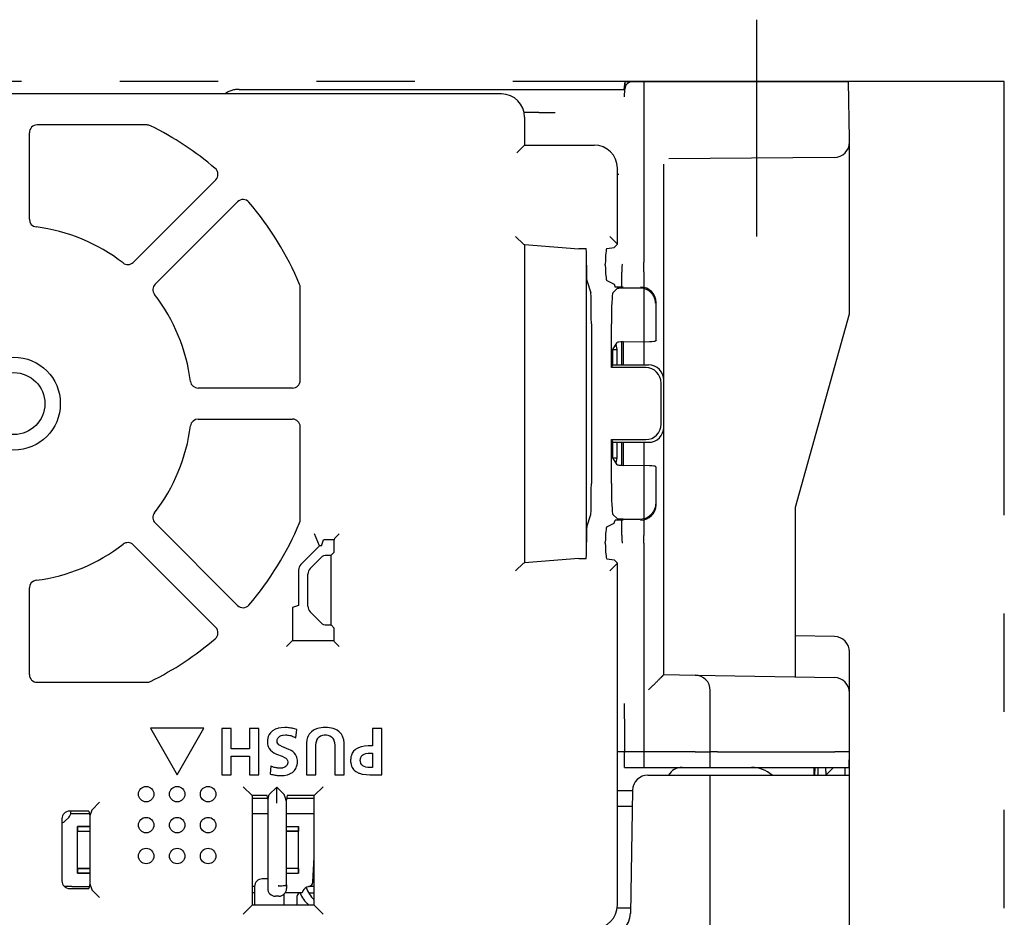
# Model space of a CAD drawing. Header units: millimetres. Extents: x 35 to 820, y -209 to 637.
# Tile 36 of 36: x 358 to 422, y 579 to 637. Entities that reach past the tile are written whole.
import ezdxf

# ---------------------------------------------------------------- set-up
doc = ezdxf.new("R2010")
doc.units = ezdxf.units.MM
doc.linetypes.add('PHANTOMX2', pattern=[127, 63.5, -12.7, 12.7, -12.7, 12.7, -12.7])
for name, color, linetype in [('10', 3, 'CONTINUOUS'), ('12', 7, 'CONTINUOUS'), ('18', 1, 'PHANTOMX2')]:
    doc.layers.add(name, color=color, linetype=linetype)

msp = doc.modelspace()

# ---------------------------------------------------------------- linework, layer by layer
at = {"layer": '10'}
for p, q in [((397.46, 632.074), (397.515, 632.574)), ((397.48, 631.582), (397.515, 632.574)), ((397.515, 632.574), (411.95, 632.574)), ((398.715, 632.574), (398.715, 621.931)), ((412.015, 628.874), (411.95, 632.574)), ((372.568, 632.074), (397.497, 632.074)), ((389.515, 631.774), (326.515, 631.774)), ((391.436, 630.574), (390.984, 630.574)), ((391.936, 630.574), (391.995, 630.574)), ((391.015, 630.274), (391.015, 628.474)), ((359.015, 623.679), (359.015, 629.274)), ((366.617, 629.774), (359.515, 629.774)), ((412.015, 617.574), (412.015, 628.874)), ((390.514, 627.973), (391.015, 628.474)), ((391.015, 628.474), (395.515, 628.474)), ((411.024, 627.67), (400.346, 627.576)), ((397.015, 622.079), (397.015, 626.974)), ((400.015, 594.273), (400.015, 627.245)), ((371.056, 626.229), (365.726, 620.899)), ((367.14, 619.485), (372.47, 624.815)), ((390.935, 622.08), (390.436, 622.579)), ((397.013, 622.08), (396.514, 622.579)), ((390.936, 622.079), (391.015, 622.053)), ((391.015, 622.053), (391.015, 601.494)), ((391.015, 622.053), (394.515, 621.774)), ((395, 621.774), (394.515, 621.774)), ((396.339, 621.791), (396.801, 621.865)), ((397.015, 622.079), (396.801, 621.865)), ((397.014, 622.079), (397.015, 622.079)), ((395.015, 602.756), (395.015, 620.791)), ((396.232, 620.723), (396.232, 620.791)), ((397.314, 620.77), (397.366, 620.771)), ((398.715, 620.79), (398.715, 620.914)), ((395.031, 619.724), (395.296, 618.93)), ((396.335, 619.724), (396.801, 619.499)), ((397.305, 619.302), (397.305, 620.27)), ((398.715, 620.291), (398.715, 614.274)), ((376.515, 613.274), (376.515, 619.274)), ((396.994, 619.203), (396.721, 618.93)), ((396.801, 619.499), (396.866, 619.302)), ((397.375, 619.302), (396.866, 619.302)), ((398.453, 619.238), (397.396, 619.227)), ((399.515, 615.886), (399.515, 618.303)), ((408.515, 605.074), (412.015, 617.574)), ((395.329, 616.932), (395.329, 606.615)), ((396.622, 614.099), (396.622, 616.932)), ((396.727, 615.274), (396.994, 615.721)), ((396.727, 614.274), (396.727, 615.274)), ((396.727, 615.274), (396.989, 615.274)), ((396.989, 615.274), (396.923, 615.602)), ((396.989, 614.274), (396.989, 615.274)), ((397.305, 614.274), (397.305, 615.759)), ((397.375, 615.761), (397.375, 614.274)), ((397.396, 615.761), (399.081, 615.791)), ((399.515, 615.886), (399.482, 615.831)), ((396.622, 614.099), (396.727, 614.274)), ((398.844, 614.099), (396.622, 614.099)), ((396.727, 614.274), (399.019, 614.274)), ((376.015, 612.774), (369.92, 612.774)), ((399.84, 610.445), (399.84, 613.102)), ((369.92, 610.774), (376.015, 610.774)), ((376.515, 604.274), (376.515, 610.274)), ((396.622, 606.615), (396.622, 609.449)), ((396.622, 609.449), (398.844, 609.449)), ((396.622, 609.449), (396.727, 609.274)), ((396.727, 608.274), (396.727, 609.274)), ((396.727, 609.274), (399.019, 609.274)), ((396.989, 608.274), (396.989, 609.274)), ((397.305, 607.788), (397.305, 609.274)), ((397.375, 609.274), (397.375, 607.786)), ((398.715, 609.274), (398.715, 603.256)), ((396.727, 608.274), (396.989, 608.274)), ((396.994, 607.826), (396.727, 608.274)), ((396.923, 607.945), (396.989, 608.274)), ((399.081, 607.756), (397.396, 607.786)), ((399.515, 607.661), (399.482, 607.716)), ((399.515, 605.244), (399.515, 607.661)), ((395.031, 603.823), (395.296, 604.618)), ((396.994, 604.344), (396.721, 604.618)), ((408.515, 594.125), (408.515, 605.074)), ((372.47, 598.732), (367.14, 604.062)), ((396.335, 603.823), (396.801, 604.048)), ((396.801, 604.048), (396.866, 604.245)), ((397.375, 604.245), (396.866, 604.245)), ((397.305, 603.277), (397.305, 604.245)), ((397.396, 604.32), (398.453, 604.309)), ((377.763, 602.58), (377.439, 603.363)), ((378.741, 603.063), (379.041, 603.363)), ((365.726, 602.648), (371.056, 597.318)), ((377.763, 602.58), (376.554, 601.371)), ((377.884, 602.58), (377.763, 602.58)), ((377.884, 602.58), (378.015, 602.974)), ((378.711, 602.974), (378.015, 602.974)), ((378.741, 603.063), (378.711, 602.974)), ((378.711, 602.17), (378.711, 602.974)), ((396.232, 602.756), (396.232, 602.825)), ((397.366, 602.776), (397.314, 602.777)), ((398.715, 602.757), (398.715, 602.633)), ((378.222, 601.974), (378.515, 601.974)), ((378.515, 601.974), (378.711, 602.17)), ((378.515, 597.474), (378.515, 601.974)), ((377.868, 601.827), (377.161, 601.12)), ((390.935, 601.467), (390.436, 600.968)), ((390.936, 601.468), (391.015, 601.494)), ((394.515, 601.774), (391.015, 601.494)), ((394.515, 601.774), (395, 601.774)), ((396.339, 601.756), (396.801, 601.682)), ((397.013, 601.467), (396.514, 600.968)), ((396.801, 601.682), (397.015, 601.468)), ((397.015, 601.468), (397.014, 601.468)), ((397.015, 579.373), (397.015, 601.468)), ((398.715, 601.633), (398.715, 588.274)), ((376.408, 601.018), (376.408, 598.742)), ((377.015, 598.681), (377.015, 600.766)), ((359.015, 594.273), (359.015, 599.868)), ((376.408, 598.742), (376.015, 598.611)), ((376.015, 598.611), (376.015, 596.474)), ((377.161, 598.327), (377.868, 597.62)), ((378.222, 597.474), (378.515, 597.474)), ((378.515, 597.474), (378.711, 597.277)), ((378.711, 596.474), (378.711, 597.277)), ((375.625, 596.084), (376.015, 596.474)), ((376.015, 596.474), (378.711, 596.474)), ((378.741, 596.384), (378.711, 596.474)), ((378.741, 596.384), (379.041, 596.084)), ((411.032, 596.73), (408.515, 596.774)), ((412.015, 497.874), (412.015, 595.73)), ((400.015, 594.274), (402.032, 594.238)), ((359.515, 593.774), (366.617, 593.774)), ((402.033, 594.238), (411.032, 594.081)), ((403.015, 589.274), (403.015, 593.238)), ((366.831, 590.798), (368.563, 587.797)), ((370.296, 590.798), (366.831, 590.798)), ((368.563, 587.797), (370.296, 590.798)), ((371.444, 590.797), (371.444, 587.798)), ((372.045, 590.797), (371.444, 590.797)), ((372.045, 589.482), (372.045, 590.797)), ((373.248, 590.797), (373.248, 589.482)), ((373.849, 590.797), (373.248, 590.797)), ((373.849, 587.798), (373.849, 590.797)), ((374.592, 590.517), (374.506, 590.397)), ((374.7, 590.618), (374.592, 590.517)), ((374.731, 590.641), (374.7, 590.618)), ((374.869, 590.721), (374.731, 590.641)), ((374.899, 590.735), (374.869, 590.721)), ((375.068, 590.793), (374.899, 590.735)), ((375.09, 590.799), (375.068, 590.793)), ((375.293, 590.835), (375.09, 590.799)), ((375.521, 590.848), (375.293, 590.835)), ((375.599, 590.847), (375.521, 590.848)), ((375.677, 590.844), (375.599, 590.847)), ((375.755, 590.838), (375.677, 590.844)), ((375.833, 590.83), (375.755, 590.838)), ((375.91, 590.819), (375.833, 590.83)), ((375.917, 590.818), (375.91, 590.819)), ((375.993, 590.803), (375.917, 590.818)), ((376.069, 590.787), (375.993, 590.803)), ((376.145, 590.768), (376.069, 590.787)), ((376.29, 590.732), (376.145, 590.768)), ((376.234, 590.191), (376.29, 590.732)), ((377.13, 590.469), (377.099, 590.426)), ((377.238, 590.582), (377.13, 590.469)), ((377.365, 590.674), (377.238, 590.582)), ((377.413, 590.701), (377.365, 590.674)), ((377.571, 590.768), (377.413, 590.701)), ((377.623, 590.784), (377.571, 590.768)), ((377.74, 590.812), (377.623, 590.784)), ((377.865, 590.832), (377.74, 590.812)), ((377.998, 590.844), (377.865, 590.832)), ((378.067, 590.847), (377.998, 590.844)), ((378.138, 590.848), (378.067, 590.847)), ((378.21, 590.847), (378.138, 590.848)), ((378.279, 590.844), (378.21, 590.847)), ((378.412, 590.832), (378.279, 590.844)), ((378.537, 590.812), (378.412, 590.832)), ((378.654, 590.784), (378.537, 590.812)), ((378.706, 590.768), (378.654, 590.784)), ((378.864, 590.701), (378.706, 590.768)), ((378.912, 590.674), (378.864, 590.701)), ((379.039, 590.582), (378.912, 590.674)), ((379.146, 590.469), (379.039, 590.582)), ((379.178, 590.426), (379.146, 590.469)), ((381.18, 590.797), (381.18, 589.658)), ((381.782, 590.797), (381.18, 590.797)), ((381.782, 587.798), (381.782, 590.797)), ((397.462, 590.909), (397.462, 589.273)), ((374.397, 590.002), (374.396, 589.942)), ((374.396, 589.942), (374.397, 589.895)), ((374.402, 590.06), (374.397, 590.002)), ((374.397, 589.895), (374.399, 589.851)), ((374.399, 589.851), (374.41, 589.767)), ((374.419, 590.169), (374.402, 590.06)), ((374.448, 590.269), (374.419, 590.169)), ((374.486, 590.361), (374.448, 590.269)), ((374.506, 590.397), (374.486, 590.361)), ((375.023, 590.014), (375.026, 590.038)), ((375.023, 589.989), (375.023, 590.014)), ((375.026, 589.938), (375.023, 589.989)), ((375.026, 590.038), (375.036, 590.083)), ((375.037, 589.891), (375.026, 589.938)), ((375.036, 590.083), (375.052, 590.125)), ((375.079, 589.809), (375.037, 589.891)), ((375.052, 590.125), (375.074, 590.164)), ((375.074, 590.164), (375.131, 590.23)), ((375.131, 590.23), (375.204, 590.284)), ((375.204, 590.284), (375.287, 590.325)), ((375.287, 590.325), (375.376, 590.353)), ((375.376, 590.353), (375.411, 590.361)), ((375.411, 590.361), (375.555, 590.376)), ((375.555, 590.376), (375.626, 590.374)), ((375.626, 590.374), (375.696, 590.367)), ((375.696, 590.367), (375.766, 590.357)), ((375.766, 590.357), (375.836, 590.343)), ((375.836, 590.343), (375.905, 590.325)), ((375.905, 590.325), (375.974, 590.304)), ((375.974, 590.304), (376.041, 590.28)), ((376.041, 590.28), (376.107, 590.253)), ((376.107, 590.253), (376.171, 590.223)), ((376.171, 590.223), (376.234, 590.191)), ((376.92, 589.865), (376.914, 589.714)), ((376.948, 590.061), (376.92, 589.865)), ((376.997, 590.23), (376.948, 590.061)), ((377.021, 590.288), (376.997, 590.23)), ((377.099, 590.426), (377.021, 590.288)), ((377.521, 589.692), (377.548, 589.877)), ((377.548, 589.877), (377.591, 590.022)), ((377.591, 590.022), (377.594, 590.03)), ((377.594, 590.03), (377.655, 590.144)), ((377.655, 590.144), (377.661, 590.154)), ((377.661, 590.154), (377.739, 590.243)), ((377.739, 590.243), (377.836, 590.31)), ((377.836, 590.31), (377.847, 590.315)), ((377.847, 590.315), (377.91, 590.341)), ((377.91, 590.341), (377.98, 590.36)), ((377.98, 590.36), (378.056, 590.372)), ((378.056, 590.372), (378.096, 590.375)), ((378.096, 590.375), (378.138, 590.376)), ((378.138, 590.376), (378.181, 590.375)), ((378.181, 590.375), (378.221, 590.372)), ((378.221, 590.372), (378.297, 590.36)), ((378.297, 590.36), (378.366, 590.341)), ((378.366, 590.341), (378.43, 590.315)), ((378.43, 590.315), (378.44, 590.31)), ((378.44, 590.31), (378.537, 590.243)), ((378.537, 590.243), (378.615, 590.154)), ((378.615, 590.154), (378.622, 590.144)), ((378.622, 590.144), (378.682, 590.03)), ((378.682, 590.03), (378.685, 590.022)), ((378.685, 590.022), (378.729, 589.877)), ((378.729, 589.877), (378.755, 589.692)), ((379.255, 590.288), (379.178, 590.426)), ((379.279, 590.23), (379.255, 590.288)), ((379.329, 590.061), (379.279, 590.23)), ((379.357, 589.865), (379.329, 590.061)), ((379.362, 589.714), (379.357, 589.865)), ((373.248, 589.482), (372.045, 589.482)), ((374.41, 589.767), (374.428, 589.69)), ((374.428, 589.69), (374.452, 589.618)), ((374.452, 589.618), (374.517, 589.493)), ((374.517, 589.493), (374.601, 589.387)), ((374.601, 589.387), (374.7, 589.298)), ((374.7, 589.298), (374.811, 589.224)), ((374.811, 589.224), (374.989, 589.134)), ((375.144, 589.74), (375.079, 589.809)), ((375.228, 589.68), (375.144, 589.74)), ((375.374, 589.607), (375.228, 589.68)), ((375.439, 589.58), (375.374, 589.607)), ((375.68, 589.483), (375.439, 589.58)), ((375.741, 589.457), (375.68, 589.483)), ((375.921, 589.367), (375.741, 589.457)), ((376.032, 589.294), (375.921, 589.367)), ((376.132, 589.207), (376.032, 589.294)), ((376.216, 589.104), (376.132, 589.207)), ((376.914, 589.714), (376.914, 587.798)), ((377.515, 589.529), (377.521, 589.692)), ((377.515, 587.798), (377.515, 589.529)), ((378.755, 589.692), (378.761, 589.529)), ((378.761, 589.529), (378.761, 587.798)), ((379.362, 587.798), (379.362, 589.714)), ((379.883, 589.192), (379.861, 589.149)), ((379.967, 589.314), (379.883, 589.192)), ((380.073, 589.418), (379.967, 589.314)), ((380.107, 589.444), (380.073, 589.418)), ((380.243, 589.525), (380.107, 589.444)), ((380.278, 589.541), (380.243, 589.525)), ((380.445, 589.6), (380.278, 589.541)), ((380.474, 589.608), (380.445, 589.6)), ((380.678, 589.645), (380.474, 589.608)), ((380.911, 589.658), (380.678, 589.645)), ((380.754, 589.165), (380.904, 589.184)), ((380.904, 589.184), (380.97, 589.186)), ((381.18, 589.658), (380.911, 589.658)), ((380.97, 589.186), (381.18, 589.186)), ((381.18, 589.186), (381.18, 588.271)), ((397.462, 589.273), (397.015, 589.273)), ((397.462, 589.273), (397.506, 589.273)), ((397.48, 588.274), (397.462, 589.273)), ((402.032, 589.274), (398.006, 589.274)), ((402.997, 588.274), (403.015, 589.274)), ((403.489, 589.274), (411.067, 589.274)), ((411.997, 588.274), (412.015, 589.274)), ((372.045, 587.798), (372.045, 589.01)), ((372.045, 589.01), (373.248, 589.01)), ((373.248, 589.01), (373.248, 587.798)), ((374.989, 589.134), (375.053, 589.107)), ((375.053, 589.107), (375.294, 589.013)), ((375.294, 589.013), (375.349, 588.991)), ((375.349, 588.991), (375.505, 588.918)), ((375.505, 588.918), (375.585, 588.866)), ((375.585, 588.866), (375.653, 588.8)), ((375.653, 588.8), (375.655, 588.798)), ((375.655, 588.798), (375.695, 588.725)), ((375.706, 588.569), (375.692, 588.499)), ((375.695, 588.725), (375.71, 588.643)), ((375.71, 588.636), (375.706, 588.569)), ((375.71, 588.643), (375.71, 588.636)), ((376.281, 588.98), (376.216, 589.104)), ((376.305, 588.91), (376.281, 588.98)), ((376.322, 588.834), (376.305, 588.91)), ((376.314, 588.43), (376.331, 588.541)), ((376.333, 588.751), (376.322, 588.834)), ((376.331, 588.541), (376.336, 588.6)), ((376.336, 588.707), (376.333, 588.751)), ((376.337, 588.662), (376.336, 588.707)), ((376.336, 588.6), (376.337, 588.662)), ((379.773, 588.769), (379.771, 588.705)), ((379.771, 588.705), (379.773, 588.639)), ((379.777, 588.831), (379.773, 588.769)), ((379.773, 588.639), (379.778, 588.576)), ((379.794, 588.947), (379.777, 588.831)), ((379.778, 588.576), (379.798, 588.46)), ((379.823, 589.053), (379.794, 588.947)), ((379.861, 589.149), (379.823, 589.053)), ((380.399, 588.771), (380.402, 588.801)), ((380.399, 588.739), (380.399, 588.771)), ((380.399, 588.707), (380.399, 588.739)), ((380.402, 588.676), (380.399, 588.707)), ((380.402, 588.801), (380.411, 588.858)), ((380.41, 588.619), (380.402, 588.676)), ((380.425, 588.567), (380.41, 588.619)), ((380.411, 588.858), (380.425, 588.909)), ((380.425, 588.909), (380.445, 588.956)), ((380.444, 588.519), (380.425, 588.567)), ((380.445, 588.956), (380.5, 589.033)), ((380.5, 589.033), (380.571, 589.093)), ((380.571, 589.093), (380.657, 589.136)), ((380.657, 589.136), (380.754, 589.165)), ((374.627, 588.348), (374.572, 587.854)), ((374.685, 588.325), (374.627, 588.348)), ((374.744, 588.303), (374.685, 588.325)), ((374.773, 588.294), (374.744, 588.303)), ((374.833, 588.276), (374.773, 588.294)), ((374.894, 588.26), (374.833, 588.276)), ((374.956, 588.247), (374.894, 588.26)), ((375.018, 588.236), (374.956, 588.247)), ((375.08, 588.228), (375.018, 588.236)), ((375.143, 588.223), (375.08, 588.228)), ((375.205, 588.22), (375.143, 588.223)), ((375.238, 588.219), (375.205, 588.22)), ((375.308, 588.223), (375.238, 588.219)), ((375.378, 588.234), (375.308, 588.223)), ((375.398, 588.239), (375.378, 588.234)), ((375.466, 588.26), (375.398, 588.239)), ((375.53, 588.292), (375.466, 588.26)), ((375.551, 588.305), (375.53, 588.292)), ((375.605, 588.351), (375.551, 588.305)), ((375.65, 588.407), (375.605, 588.351)), ((375.665, 588.433), (375.65, 588.407)), ((375.692, 588.499), (375.665, 588.433)), ((375.877, 587.871), (376.011, 587.953)), ((376.011, 587.953), (376.038, 587.974)), ((376.038, 587.974), (376.145, 588.078)), ((376.145, 588.078), (376.229, 588.201)), ((376.229, 588.201), (376.248, 588.236)), ((376.248, 588.236), (376.286, 588.329)), ((376.286, 588.329), (376.314, 588.43)), ((379.798, 588.46), (379.831, 588.355)), ((379.831, 588.355), (379.875, 588.26)), ((379.875, 588.26), (379.958, 588.142)), ((379.958, 588.142), (379.995, 588.103)), ((379.995, 588.103), (380.107, 588.01)), ((380.107, 588.01), (380.151, 587.983)), ((380.151, 587.983), (380.299, 587.911)), ((380.299, 587.911), (380.339, 587.896)), ((380.498, 588.438), (380.444, 588.519)), ((380.568, 588.374), (380.498, 588.438)), ((380.653, 588.327), (380.568, 588.374)), ((380.75, 588.295), (380.653, 588.327)), ((380.895, 588.273), (380.75, 588.295)), ((380.97, 588.271), (380.895, 588.273)), ((381.18, 588.271), (380.97, 588.271)), ((397.48, 588.274), (412.015, 588.274)), ((409.715, 588.274), (409.706, 587.774)), ((409.78, 587.774), (409.784, 588.274)), ((409.98, 587.774), (409.984, 588.274)), ((410.984, 588.274), (410.48, 587.774)), ((410.484, 588.024), (410.486, 588.274)), ((411.715, 588.274), (411.715, 587.774)), ((371.444, 587.798), (372.045, 587.798)), ((373.248, 587.798), (373.849, 587.798)), ((374.572, 587.854), (374.598, 587.846)), ((374.598, 587.846), (374.668, 587.825)), ((374.668, 587.825), (374.739, 587.807)), ((374.739, 587.807), (374.81, 587.792)), ((374.81, 587.792), (374.882, 587.779)), ((374.882, 587.779), (374.954, 587.768)), ((374.954, 587.768), (375.026, 587.76)), ((375.026, 587.76), (375.099, 587.753)), ((375.099, 587.753), (375.144, 587.751)), ((375.144, 587.751), (375.216, 587.748)), ((375.216, 587.748), (375.289, 587.747)), ((375.289, 587.747), (375.486, 587.759)), ((375.486, 587.759), (375.676, 587.796)), ((375.676, 587.796), (375.69, 587.8)), ((375.69, 587.8), (375.853, 587.86)), ((375.853, 587.86), (375.877, 587.871)), ((376.914, 587.798), (377.515, 587.798)), ((378.761, 587.798), (379.362, 587.798)), ((380.339, 587.896), (380.526, 587.844)), ((380.526, 587.844), (380.55, 587.839)), ((380.55, 587.839), (380.783, 587.808)), ((380.783, 587.808), (381.021, 587.798)), ((381.021, 587.798), (381.782, 587.798)), ((398.989, 587.774), (412.015, 587.774)), ((403.015, 504.574), (403.015, 587.774)), ((373.415, 586.449), (372.836, 587.028)), ((374.52, 586.529), (374.999, 587.007)), ((374.999, 585.967), (374.999, 587.007)), ((374.999, 587.007), (375.478, 586.529)), ((377.415, 586.449), (377.994, 587.028)), ((397.015, 586.791), (397.989, 586.791)), ((397.989, 586.791), (397.85, 578.847)), ((363.052, 585.521), (363.551, 586.021)), ((373.415, 586.449), (373.415, 579.374)), ((374.376, 586.449), (373.415, 586.449)), ((374.405, 586.274), (373.415, 586.274)), ((374.415, 586.213), (374.376, 586.449)), ((374.439, 586.286), (374.415, 586.213)), ((374.415, 586.213), (374.415, 580.453)), ((374.439, 586.286), (374.44, 586.288)), ((374.44, 586.288), (374.52, 586.528)), ((374.52, 586.528), (374.52, 586.529)), ((375.479, 586.528), (375.478, 586.529)), ((375.558, 586.288), (375.479, 586.528)), ((375.559, 586.286), (375.558, 586.288)), ((375.615, 586.118), (375.559, 586.286)), ((375.67, 586.449), (375.615, 586.118)), ((375.615, 586.118), (375.615, 584.449)), ((377.415, 586.274), (375.641, 586.274)), ((377.415, 586.449), (375.67, 586.449)), ((377.415, 579.374), (377.415, 586.449)), ((362.86, 585.449), (361.614, 585.449)), ((361.703, 585.355), (361.711, 585.449)), ((362.86, 585.449), (362.915, 585.149)), ((363.051, 585.52), (362.915, 585.149)), ((397.015, 585.774), (397.971, 585.774)), ((361.115, 584.949), (361.115, 580.948)), ((361.333, 584.82), (361.558, 585.045)), ((362.892, 585.274), (361.688, 585.274)), ((362.915, 585.149), (362.915, 584.449)), ((374.415, 585.274), (373.415, 585.274)), ((377.415, 585.274), (375.615, 585.274)), ((362.115, 581.449), (362.115, 584.449)), ((362.115, 584.449), (362.117, 584.447)), ((362.915, 584.449), (362.115, 584.449)), ((362.117, 584.15), (362.115, 584.149)), ((362.115, 584.149), (362.915, 584.149)), ((362.117, 584.447), (362.117, 584.15)), ((362.117, 584.447), (362.917, 584.447)), ((362.117, 584.15), (362.917, 584.15)), ((362.915, 584.449), (362.917, 584.447)), ((362.917, 584.15), (362.915, 584.149)), ((362.915, 584.149), (362.915, 581.749)), ((362.917, 584.447), (362.917, 584.15)), ((375.615, 584.449), (375.613, 584.447)), ((375.613, 584.447), (375.613, 584.15)), ((375.613, 584.447), (376.413, 584.447)), ((375.613, 584.15), (376.413, 584.15)), ((375.613, 584.15), (375.615, 584.149)), ((375.615, 584.449), (376.415, 584.449)), ((375.615, 584.149), (375.615, 581.749)), ((376.415, 584.149), (375.615, 584.149)), ((376.415, 584.449), (376.413, 584.447)), ((376.413, 584.447), (376.413, 584.15)), ((376.413, 584.15), (376.415, 584.149)), ((376.415, 581.449), (376.415, 584.449)), ((377.33, 580.858), (377.415, 582.482)), ((362.115, 581.749), (362.915, 581.749)), ((362.117, 581.747), (362.115, 581.749)), ((362.117, 581.747), (362.117, 581.45)), ((362.917, 581.747), (362.117, 581.747)), ((362.915, 581.749), (362.917, 581.747)), ((362.917, 581.747), (362.917, 581.45)), ((375.615, 581.749), (375.613, 581.747)), ((375.613, 581.747), (375.613, 581.45)), ((376.413, 581.747), (375.613, 581.747)), ((376.415, 581.749), (375.615, 581.749)), ((376.413, 581.747), (376.415, 581.749)), ((376.413, 581.747), (376.413, 581.45)), ((362.117, 581.45), (362.115, 581.449)), ((362.915, 581.449), (362.115, 581.449)), ((362.117, 581.45), (362.917, 581.45)), ((362.917, 581.45), (362.915, 581.449)), ((362.915, 581.449), (362.915, 580.749)), ((374.415, 581.074), (374.065, 581.074)), ((375.613, 581.45), (376.413, 581.45)), ((375.613, 581.45), (375.615, 581.449)), ((375.615, 581.449), (375.615, 580.749)), ((375.615, 581.449), (376.415, 581.449)), ((376.413, 581.45), (376.415, 581.449)), ((361.748, 580.574), (361.284, 580.574)), ((361.614, 580.449), (362.86, 580.449)), ((361.748, 580.574), (362.883, 580.574)), ((362.915, 580.749), (362.86, 580.449)), ((362.915, 580.749), (363.051, 580.377)), ((363.052, 580.376), (363.551, 579.877)), ((373.565, 580.574), (373.415, 580.574)), ((373.565, 580.574), (373.565, 579.389)), ((375.131, 580.628), (375.083, 580.628)), ((375.615, 580.749), (375.583, 580.654)), ((375.615, 580.749), (375.63, 580.654)), ((375.63, 580.654), (375.63, 580.654)), ((375.63, 580.654), (375.63, 580.453)), ((377.415, 580.574), (377.069, 580.574)), ((377.098, 580.581), (377.094, 580.58)), ((373.565, 580.174), (373.415, 580.174)), ((374.691, 580.006), (374.691, 580.006)), ((375.131, 579.953), (374.915, 579.953)), ((375.465, 580.081), (375.465, 579.389)), ((376.648, 580.174), (375.545, 580.174)), ((376.315, 579.389), (376.315, 579.974)), ((377.058, 580.174), (377.415, 580.174)), ((372.836, 578.794), (373.415, 579.374)), ((373.415, 579.389), (377.415, 579.389)), ((377.994, 578.794), (377.415, 579.374)), ((397.856, 579.174), (397, 579.174))]:
    msp.add_line(p, q, dxfattribs=at)
for centre, radius in [((358.015, 611.774), 3), ((358.015, 611.774), 2), ((366.563, 586.547), 0.5), ((368.563, 586.547), 0.5), ((370.563, 586.547), 0.5), ((366.563, 584.547), 0.5), ((368.563, 584.547), 0.5), ((370.563, 584.547), 0.5), ((366.563, 582.547), 0.5), ((368.563, 582.547), 0.5), ((370.563, 582.547), 0.5)]:
    msp.add_circle(centre, radius, dxfattribs=at)
for centre, radius, start, end in [((397.998, 632.074), 0.5, 90, 178), ((389.516, 630.275), 1.499, 0.04193, 89.95807), ((359.514, 629.274), 0.5, 90.0272, 179.96963), ((366.617, 629.274), 0.5, 63.83554, 89.98797), ((358.015, 611.774), 20, 49.40955, 63.82352), ((411.015, 628.67), 1, 270.5, 0), ((395.516, 626.975), 1.499, 0.04193, 89.95807), ((370.703, 626.582), 0.5, 314.974, 49.46929), ((372.823, 624.461), 0.5, 40.61707, 134.97006), ((358.015, 611.774), 20, 22.61946, 40.59045), ((359.514, 623.679), 0.499, 180.0081, 262.81403), ((358.015, 611.774), 11.5, 52.17947, 82.82053), ((365.373, 621.252), 0.499, 232.14927, 315.03021), ((367.493, 619.132), 0.499, 135.0081, 217.81403), ((376.015, 619.274), 0.5, 0.01038, 22.60908), ((358.015, 611.774), 11.5, 7.17947, 37.82053), ((369.92, 613.273), 0.499, 187.14927, 270.03021), ((376.015, 613.273), 0.5, 269.97792, 0.05139), ((358.015, 611.774), 11.5, 322.17947, 352.82053), ((369.92, 610.274), 0.499, 90.00941, 172.81272), ((376.015, 610.274), 0.5, 0.0272, 89.96963), ((367.493, 604.415), 0.499, 142.14927, 225.03021), ((358.015, 611.774), 20, 319.40955, 337.38054), ((376.015, 604.273), 0.5, 337.39092, 359.98962), ((358.015, 611.774), 11.5, 277.17947, 307.82053), ((365.373, 602.295), 0.499, 45.00941, 127.81272), ((359.514, 599.868), 0.499, 97.14927, 180.03021), ((372.823, 599.086), 0.5, 224.974, 319.46929), ((370.703, 596.965), 0.5, 310.61707, 44.97005), ((358.015, 611.774), 20, 296.17648, 310.59045), ((411.015, 595.73), 1, 0, 89), ((359.514, 594.273), 0.5, 179.97792, 270.05139), ((366.617, 594.273), 0.5, 270.01203, 296.16446), ((402.015, 593.238), 1, 0, 89), ((411.015, 593.081), 1, 0, 89), ((401.191, 587.274), 1, 90, 149.97333), ((405.686, 586.274), 2, 48.63661, 90), ((398.989, 586.774), 1, 90, 179), ((360.98, 585.174), 0.5, 285.68901, 315), ((361.205, 585.398), 0.5, 315, 355), ((374.065, 580.574), 0.5, 90, 180), ((374.915, 580.453), 0.5, 179.99235, 270), ((375.131, 580.453), 0.5, 270.00218, 359.99782), ((377.137, 580.071), 0.5, 111.7401, 168.19959), ((378.79, 581.174), 2, 199.30139, 226.55949), ((377.323, 579.607), 1, 103.20104, 111.7401), ((377.03, 580.874), 0.3, 282.99859, 357), ((376.515, 579.974), 0.2, 90, 180), ((378.79, 581.174), 2.5, 203.58793, 225.56284), ((395.516, 579.373), 1.499, 270.04193, 359.95807), ((396.351, 578.874), 1.5, 270, 359)]:
    msp.add_arc(centre, radius, start, end, dxfattribs=at)
for centre, major_axis, ratio, start_param, end_param in [((389.889, 630.648), (1.509, -0.503), 0.667019, 2.032788, 2.034005), ((389.889, 630.648), (-0.503, 1.509), 0.667019, -2.034005, -2.032788), ((395.889, 627.348), (1.509, -0.503), 0.667019, 2.032788, 2.034005), ((395.889, 627.348), (-0.503, 1.509), 0.667019, -2.034005, -2.032788), ((390.936, 622.579), (0, 0.5), 0.052408, -3.193953, -3.159046), ((394.997, 620.791), (0, 1), 0.017455, 4.712389, 6.265732), ((396.341, 620.791), (0, 1), 0.108696, 0.017453, 1.570796), ((397.015, 622.579), (0, 0.5), 0.052408, -3.193953, -3.159046), ((395.032, 620.723), (0, 1), 0.017455, -4.712389, -3.193953), ((396.341, 620.723), (0, 1), 0.108696, -4.712389, -3.193953), ((397.314, 620.27), (0, 0.5), 0.01745, 0.000305, 1.570796), ((397.494, 619.202), (0.5, 0), 0.052408, 1.768192, 3.089233), ((398.45, 618.237), (0.913, 0.444), 0.983203, 0.451184, 1.121764), ((398.513, 618.301), (0.709, 0.709), 0.997265, -0.784029, 0.784029), ((395.294, 616.932), (0, 2), 0.017455, -1.570796, -0.05236), ((396.727, 616.932), (0, 2), 0.052408, 0.05236, 1.570796), ((397.494, 615.719), (0.5, 0), 0.087489, 1.768192, 3.089233), ((398.983, 615.834), (0.5, 0), 0.087489, -1.373401, -0.05236), ((398.836, 613.095), (0.712, 0.712), 0.992433, -0.7816, 0.7816), ((399.011, 613.27), (0.712, 0.712), 0.992433, -0.7816, 0.7816), ((398.836, 610.452), (-0.712, 0.712), 0.992433, 2.359993, 3.923193), ((399.011, 610.277), (-0.712, 0.712), 0.992433, -3.923193, -2.359993), ((397.494, 607.829), (0.5, 0), 0.087489, -3.089233, -1.768192), ((398.983, 607.713), (0.5, 0), 0.087489, 0.05236, 1.373401), ((395.294, 606.615), (0, 2), 0.017455, -3.089233, -1.570796), ((396.727, 606.615), (0, 2), 0.052408, -4.712389, -3.193953), ((398.513, 605.247), (-0.709, 0.709), 0.997265, -3.925621, -2.357564), ((398.45, 605.31), (0.913, -0.444), 0.983203, -1.121764, -0.451184), ((395.032, 602.825), (0, 1), 0.017455, 0.05236, 1.570796), ((396.341, 602.825), (0, 1), 0.108696, 0.05236, 1.570796), ((397.494, 604.346), (0.5, 0), 0.052408, -3.089233, -1.768192), ((397.314, 603.277), (0, 0.5), 0.01745, 1.570796, 3.141288), ((379.041, 603.063), (0.3, 0), 0.052408, 3.089233, 3.124139), ((394.997, 602.756), (0, 1), 0.017455, 3.159046, 4.712389), ((396.341, 602.756), (0, 1), 0.108696, -4.712389, -3.159046), ((378.222, 601.473), (-0.191, 0.462), 0.999822, -0.392636, 0.392636), ((376.909, 601.018), (0.463, -0.192), 0.998395, 2.749461, 3.533724), ((390.936, 600.968), (0, 0.5), 0.052408, 0.017453, 0.05236), ((397.015, 600.968), (0, 0.5), 0.052408, 0.017453, 0.05236), ((377.515, 600.766), (0.462, -0.191), 0.999822, 2.748957, 3.534229), ((377.515, 598.681), (-0.462, -0.191), 0.999822, -0.392636, 0.392636), ((378.222, 597.974), (0.191, 0.462), 0.999822, 2.748957, 3.534229), ((379.041, 596.384), (0.3, 0), 0.052408, -3.124139, -3.089233), ((410.986, 588.274), (0.437, 0.433), 0.572334, 2.617994, 2.776343), ((361.615, 584.948), (0.371, -0.337), 0.997502, 2.309601, 3.877908), ((363.551, 585.52), (0.5, 0), 0.047619, 3.09401, 3.124139), ((361.615, 580.949), (0.371, 0.337), 0.997502, 2.405277, 3.973584), ((363.551, 580.377), (0.5, 0), 0.047619, -3.124139, -3.09401), ((375.083, 580.654), (0.5, 0), 0.052408, -1.570796, -0.017453), ((375.131, 580.654), (0.5, 0), 0.052408, -1.570796, 0), ((395.889, 578.999), (0.503, 1.509), 0.667019, -1.108805, -1.107588)]:
    msp.add_ellipse(centre, major_axis=major_axis, ratio=ratio, start_param=start_param, end_param=end_param, dxfattribs=at)
for points, knots in [([(372.568, 632.074), (372.487, 632.074), (372.324, 632.061), (372.083, 632.007), (371.848, 631.913), (371.701, 631.825), (371.631, 631.775)], [0, 0, 0, 0, 0.242596, 0.48804, 0.739377, 1, 1, 1, 1]), ([(391.936, 630.574), (391.936, 630.573), (391.935, 630.573), (391.933, 630.573), (391.929, 630.572), (391.925, 630.572), (391.919, 630.572), (391.909, 630.571), (391.894, 630.571), (391.873, 630.571), (391.848, 630.57), (391.818, 630.57), (391.786, 630.57), (391.749, 630.57), (391.696, 630.57), (391.623, 630.571), (391.531, 630.572), (391.468, 630.573), (391.436, 630.574)], [0, 0, 0, 0, 0.002194, 0.006647, 0.013413, 0.022487, 0.033855, 0.047494, 0.081452, 0.12405, 0.17489, 0.233495, 0.299314, 0.37173, 0.450061, 0.62147, 0.807106, 1, 1, 1, 1]), ([(391.995, 630.574), (391.995, 630.574), (391.996, 630.574), (391.998, 630.575), (392.002, 630.575), (392.009, 630.576), (392.018, 630.577), (392.029, 630.578), (392.043, 630.578), (392.059, 630.579), (392.084, 630.58), (392.121, 630.581), (392.172, 630.582), (392.23, 630.583), (392.296, 630.583), (392.368, 630.584), (392.476, 630.584), (392.621, 630.584), (392.804, 630.584), (392.93, 630.583), (392.995, 630.582)], [0, 0, 0, 0, 0.000837, 0.002213, 0.006674, 0.013446, 0.022526, 0.0339, 0.047544, 0.063427, 0.081512, 0.124117, 0.174962, 0.233571, 0.299391, 0.371805, 0.450132, 0.621527, 0.80714, 1, 1, 1, 1]), ([(397.113, 626.572), (397.112, 626.572), (397.109, 626.571), (397.104, 626.571), (397.096, 626.571), (397.085, 626.57), (397.071, 626.57), (397.047, 626.569), (397.028, 626.569), (397.015, 626.569)], [0, 0, 0, 0, 0.027628, 0.083225, 0.166825, 0.278334, 0.417616, 0.584476, 1, 1, 1, 1]), ([(398.715, 621.931), (398.715, 621.866), (398.716, 621.74), (398.717, 621.555), (398.718, 621.384), (398.718, 621.253), (398.718, 621.16), (398.718, 621.1), (398.718, 621.048), (398.717, 621.004), (398.717, 620.969), (398.717, 620.945), (398.716, 620.93), (398.716, 620.923), (398.715, 620.918), (398.715, 620.915), (398.715, 620.914)], [0, 0, 0, 0, 0.190025, 0.373552, 0.543684, 0.694029, 0.759982, 0.818941, 0.87035, 0.913727, 0.948663, 0.974832, 0.984549, 0.991991, 0.997142, 1, 1, 1, 1]), ([(398.715, 620.291), (398.714, 620.323), (398.713, 620.385), (398.712, 620.476), (398.712, 620.56), (398.711, 620.624), (398.711, 620.67), (398.712, 620.699), (398.712, 620.725), (398.712, 620.746), (398.713, 620.763), (398.713, 620.775), (398.714, 620.782), (398.714, 620.786), (398.714, 620.789), (398.715, 620.79), (398.715, 620.79)], [0, 0, 0, 0, 0.190856, 0.37469, 0.544756, 0.694809, 0.760576, 0.819343, 0.870572, 0.913791, 0.948608, 0.974707, 0.984413, 0.991865, 0.997053, 1, 1, 1, 1]), ([(399.482, 618.271), (399.48, 618.339), (399.459, 618.478), (399.382, 618.679), (399.257, 618.87), (399.144, 618.979), (399.081, 619.028)], [0, 0, 0, 0, 0.231952, 0.472255, 0.727006, 1, 1, 1, 1]), ([(399.482, 605.276), (399.48, 605.208), (399.459, 605.069), (399.382, 604.868), (399.257, 604.677), (399.144, 604.568), (399.081, 604.519)], [0, 0, 0, 0, 0.231952, 0.472255, 0.727006, 1, 1, 1, 1]), ([(398.715, 602.757), (398.715, 602.757), (398.714, 602.758), (398.714, 602.761), (398.714, 602.765), (398.713, 602.772), (398.713, 602.784), (398.712, 602.801), (398.712, 602.823), (398.712, 602.848), (398.711, 602.877), (398.711, 602.923), (398.712, 602.987), (398.712, 603.071), (398.713, 603.162), (398.714, 603.225), (398.715, 603.256)], [0, 0, 0, 0, 0.002947, 0.008135, 0.015587, 0.025293, 0.051392, 0.086209, 0.129428, 0.180657, 0.239424, 0.305191, 0.455244, 0.62531, 0.809144, 1, 1, 1, 1]), ([(398.715, 602.633), (398.715, 602.632), (398.715, 602.629), (398.716, 602.624), (398.716, 602.617), (398.716, 602.602), (398.717, 602.579), (398.717, 602.544), (398.718, 602.501), (398.718, 602.45), (398.718, 602.391), (398.718, 602.3), (398.718, 602.171), (398.717, 602.003), (398.716, 601.822), (398.715, 601.697), (398.715, 601.633)], [0, 0, 0, 0, 0.002861, 0.008004, 0.015426, 0.025112, 0.051186, 0.085992, 0.12921, 0.180444, 0.239222, 0.305004, 0.455097, 0.625211, 0.809097, 1, 1, 1, 1]), ([(399.032, 593.291), (399.088, 593.346), (399.199, 593.454), (399.336, 593.59), (399.443, 593.696), (399.521, 593.773), (399.597, 593.848), (399.669, 593.921), (399.738, 593.989), (399.802, 594.053), (399.851, 594.103), (399.888, 594.14), (399.912, 594.165), (399.935, 594.188), (399.955, 594.209), (399.972, 594.227), (399.987, 594.242), (399.997, 594.253), (400.004, 594.26), (400.008, 594.264), (400.011, 594.268), (400.013, 594.27), (400.014, 594.272), (400.015, 594.273), (400.015, 594.273)], [0, 0, 0, 0, 0.168755, 0.334734, 0.415795, 0.495004, 0.571847, 0.645705, 0.715825, 0.781286, 0.840959, 0.86821, 0.893487, 0.916585, 0.937292, 0.95539, 0.970665, 0.982916, 0.987852, 0.991968, 0.995249, 0.997683, 0.999263, 1, 1, 1, 1]), ([(397.454, 592.398), (397.455, 592.279), (397.459, 591.783), (397.462, 591.287), (397.462, 590.909)], [0, 0, 0, 0, 0.238683, 1, 1, 1, 1]), ([(398.006, 589.274), (397.974, 589.273), (397.911, 589.273), (397.819, 589.272), (397.735, 589.272), (397.67, 589.272), (397.624, 589.272), (397.595, 589.272), (397.569, 589.272), (397.548, 589.272), (397.533, 589.272), (397.523, 589.273), (397.518, 589.273), (397.513, 589.273), (397.51, 589.273), (397.508, 589.273), (397.507, 589.273), (397.506, 589.273)], [0, 0, 0, 0, 0.192954, 0.378653, 0.550121, 0.700917, 0.766756, 0.825375, 0.876222, 0.91882, 0.952768, 0.966395, 0.977748, 0.9868, 0.993532, 0.99793, 1, 1, 1, 1]), ([(402.032, 589.274), (402.096, 589.273), (402.222, 589.272), (402.377, 589.271), (402.495, 589.271), (402.578, 589.271), (402.655, 589.27), (402.726, 589.27), (402.79, 589.27), (402.847, 589.27), (402.89, 589.271), (402.92, 589.271), (402.94, 589.271), (402.957, 589.271), (402.972, 589.272), (402.985, 589.272), (402.995, 589.272), (403.003, 589.272), (403.007, 589.273), (403.01, 589.273), (403.012, 589.273), (403.013, 589.273), (403.014, 589.273), (403.015, 589.273), (403.015, 589.274)], [0, 0, 0, 0, 0.195988, 0.383944, 0.472683, 0.556804, 0.635512, 0.708068, 0.773789, 0.832054, 0.882317, 0.904296, 0.924104, 0.941692, 0.957021, 0.970055, 0.980763, 0.98912, 0.992412, 0.995109, 0.997213, 0.998722, 0.999641, 1, 1, 1, 1]), ([(403.489, 589.274), (403.457, 589.274), (403.396, 589.274), (403.308, 589.275), (403.238, 589.275), (403.187, 589.275), (403.153, 589.275), (403.122, 589.275), (403.095, 589.275), (403.071, 589.275), (403.054, 589.275), (403.043, 589.275), (403.035, 589.275), (403.029, 589.274), (403.024, 589.274), (403.02, 589.274), (403.018, 589.274), (403.016, 589.274), (403.015, 589.274), (403.015, 589.274), (403.015, 589.274), (403.015, 589.274)], [0, 0, 0, 0, 0.197785, 0.386478, 0.559308, 0.637806, 0.710068, 0.775444, 0.833346, 0.883252, 0.924715, 0.942162, 0.957363, 0.970287, 0.980904, 0.989192, 0.995133, 0.997221, 0.99872, 0.999637, 1, 1, 1, 1]), ([(412.015, 589.274), (412.015, 589.273), (412.014, 589.273), (412.014, 589.273), (412.012, 589.273), (412.01, 589.273), (412.008, 589.273), (412.003, 589.272), (411.996, 589.272), (411.986, 589.272), (411.974, 589.272), (411.959, 589.271), (411.943, 589.271), (411.924, 589.271), (411.895, 589.271), (411.854, 589.27), (411.8, 589.27), (411.738, 589.27), (411.67, 589.27), (411.596, 589.27), (411.516, 589.271), (411.402, 589.271), (411.252, 589.272), (411.13, 589.273), (411.067, 589.274)], [0, 0, 0, 0, 0.000364, 0.00128, 0.002779, 0.004867, 0.007544, 0.010808, 0.019096, 0.029713, 0.042637, 0.057839, 0.075285, 0.094936, 0.116748, 0.166655, 0.224556, 0.289932, 0.362194, 0.440692, 0.52472, 0.613522, 0.802217, 1, 1, 1, 1]), ([(410.494, 587.79), (410.498, 587.798), (410.503, 587.82), (410.504, 587.857), (410.499, 587.905), (410.494, 587.94), (410.49, 587.958)], [0, 0, 0, 0, 0.159012, 0.379581, 0.661915, 1, 1, 1, 1])]:
    msp.add_open_spline(points, degree=3, knots=knots, dxfattribs=at)
at = {"layer": '12'}
msp.add_line((406.015, 622.574), (406.015, 636.574), dxfattribs=at)
at = {"layer": '18', "ltscale": 0.5}
for p, q in [((422.015, 632.574), (294.015, 632.574)), ((422.015, 477.574), (422.015, 632.574))]:
    msp.add_line(p, q, dxfattribs=at)

doc.saveas('drawing.dxf')
